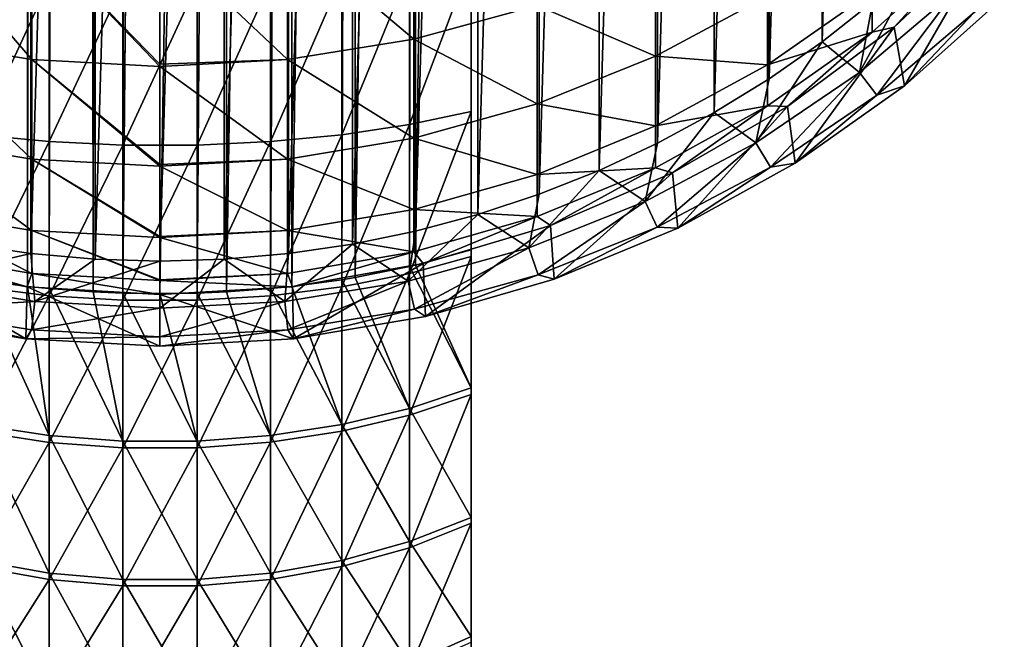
# Model space of a CAD drawing. Header units: metres. Extents: x -109 to 109, y -342 to 116.
# Tile 3 of 213: x -1 to 8, y -336 to -330. Entities that reach past the tile are written whole.
import ezdxf

# ---------------------------------------------------------------- set-up
doc = ezdxf.new("R2010")
doc.units = ezdxf.units.M
doc.layers.add('solid_505140_SW0001', color=7, linetype='CONTINUOUS')

msp = doc.modelspace()

# ---------------------------------------------------------------- linework, layer by layer
at = {"layer": 'solid_505140_SW0001'}
for points in [[(-1.272838, -332.815216, 210.198425), (-1.749, -332.751343, 210.335419), (-1.408686, -55.469044, 80.911522)], [(-1.272838, -332.815216, 210.198425), (-1.408686, -55.469044, 80.911522), (-1.06285, -55.506348, 80.83152)], [(-1.272838, -332.815216, 210.198425), (-1.06285, -55.506348, 80.83152), (-1.062899, -332.836517, 210.15271)], [(-1.062899, -332.836517, 210.15271), (-1.06285, -55.506348, 80.83152), (-0.711593, -55.533131, 80.774078)], [(-0.641726, -332.86734, 210.086624), (-1.062899, -332.836517, 210.15271), (-0.711593, -55.533131, 80.774078)], [(-0.641726, -332.86734, 210.086624), (-0.711593, -55.533131, 80.774078), (-0.35671, -55.549255, 80.739502)], [(-0.641726, -332.86734, 210.086624), (-0.35671, -55.549255, 80.739502), (-0.355057, -332.879486, 210.060577)], [(-0.355057, -332.879486, 210.060577), (-0.35671, -55.549255, 80.739502), (0, -55.554642, 80.727951)], [(0, -292.989838, 191.445801), (-0.355057, -332.879486, 210.060577), (0, -55.554642, 80.727951)], [(3, -292.56723, 192.352112), (3, -332.462219, 210.955444), (2.461808, -332.610962, 210.636475)], [(2.461808, -292.715973, 192.033142), (3, -292.56723, 192.352112), (2.461808, -332.610962, 210.636475)], [(3, -292.56723, 192.352112), (3, -319.483765, 235.732239), (3, -332.462219, 210.955444)], [(2.461808, -292.715973, 192.033142), (2.403715, -332.624634, 210.607147), (1.882895, -332.729279, 210.382736)], [(1.882895, -292.83429, 191.779404), (2.461808, -292.715973, 192.033142), (1.882895, -332.729279, 210.382736)], [(2.461808, -292.715973, 192.033142), (2.461808, -332.610962, 210.636475), (2.403715, -332.624634, 210.607147)], [(1.272838, -292.920227, 191.595093), (1.067789, -332.83609, 210.153687), (0.641726, -332.86734, 210.086624)], [(0.641726, -292.972382, 191.483292), (1.272838, -292.920227, 191.595093), (0.641726, -332.86734, 210.086624)], [(1.272838, -292.920227, 191.595093), (1.272838, -332.815216, 210.198425), (1.067789, -332.83609, 210.153687)], [(1.882895, -292.83429, 191.779404), (1.753688, -332.75058, 210.337006), (1.272838, -332.815216, 210.198425)], [(1.272838, -292.920227, 191.595093), (1.882895, -292.83429, 191.779404), (1.272838, -332.815216, 210.198425)], [(1.882895, -292.83429, 191.779404), (1.882895, -332.729279, 210.382736), (1.753688, -332.75058, 210.337006)], [(0, -292.989838, 191.445801), (0, -332.884827, 210.049133), (-0.355057, -332.879486, 210.060577)], [(0.641726, -292.972382, 191.483292), (0.360049, -332.879333, 210.060898), (0, -332.884827, 210.049133)], [(0, -292.989838, 191.445801), (0.641726, -292.972382, 191.483292), (0, -332.884827, 210.049133)], [(0.641726, -292.972382, 191.483292), (0.641726, -332.86734, 210.086624), (0.360049, -332.879333, 210.060898)], [(-0.621027, -332.553619, -34.082638), (0, -311.212555, -34.082638), (0, -332.571686, -34.082638)], [(-0.621027, -332.553619, -34.082638), (-0.621027, -311.230621, -34.082638), (0, -311.212555, -34.082638)], [(0.621027, -311.230621, -34.082638), (0, -332.571686, -34.082638), (0, -311.212555, -34.082638)], [(-1.854538, -332.409424, -34.082638), (-1.854538, -311.374786, -34.082638), (-1.239841, -311.28476, -34.082638)], [(-1.239841, -332.499481, -34.082638), (-1.854538, -332.409424, -34.082638), (-1.239841, -311.28476, -34.082638)], [(-1.239841, -332.499481, -34.082638), (-1.239841, -311.28476, -34.082638), (-0.621027, -311.230621, -34.082638)], [(-0.621027, -332.553619, -34.082638), (-1.239841, -332.499481, -34.082638), (-0.621027, -311.230621, -34.082638)], [(0.621027, -332.553619, -34.082638), (0, -332.571686, -34.082638), (0.621027, -311.230621, -34.082638)], [(0.621027, -332.553619, -34.082638), (0.621027, -311.230621, -34.082638), (1.239841, -311.28476, -34.082638)], [(0.621027, -332.553619, -34.082638), (1.239841, -311.28476, -34.082638), (1.239841, -332.499481, -34.082638)], [(1.239841, -332.499481, -34.082638), (1.239841, -311.28476, -34.082638), (1.854538, -311.374786, -34.082638)], [(1.239841, -332.499481, -34.082638), (1.854538, -311.374786, -34.082638), (1.854538, -332.409424, -34.082638)], [(1.854538, -332.409424, -34.082638), (1.854538, -311.374786, -34.082638), (2.462868, -311.500397, -34.082638)], [(1.854538, -332.409424, -34.082638), (2.462868, -311.500397, -34.082638), (2.462868, -332.283813, -34.082638)], [(2.462868, -332.283813, -34.082638), (2.462868, -311.500397, -34.082638), (3.062909, -311.661194, -34.082638)], [(2.462868, -332.283813, -34.082638), (3.062909, -311.661194, -34.082638), (3.062909, -332.123047, -34.082638)], [(3.062909, -332.123047, -34.082638), (3.062909, -311.661194, -34.082638), (3.652605, -311.856598, -34.082638)], [(3.062909, -332.123047, -34.082638), (3.652605, -311.856598, -34.082638), (3.652605, -331.927643, -34.082638)], [(3.652605, -331.927643, -34.082638), (3.652605, -311.856598, -34.082638), (4.229867, -312.085907, -34.082638)], [(3.652605, -331.927643, -34.082638), (4.229867, -312.085907, -34.082638), (4.229867, -331.698303, -34.082638)], [(4.229867, -331.698303, -34.082638), (4.229867, -312.085907, -34.082638), (4.792997, -312.348511, -34.082638)], [(4.229867, -331.698303, -34.082638), (4.792997, -312.348511, -34.082638), (4.792997, -331.43573, -34.082638)], [(4.792997, -331.43573, -34.082638), (4.792997, -312.348511, -34.082638), (5.339715, -312.64328, -34.082638)], [(4.792997, -331.43573, -34.082638), (5.339715, -312.64328, -34.082638), (5.339715, -331.14093, -34.082638)], [(5.339715, -331.14093, -34.082638), (5.339715, -312.64328, -34.082638), (5.868608, -312.969513, -34.082638)], [(5.339715, -331.14093, -34.082638), (5.868608, -312.969513, -34.082638), (5.868608, -330.814697, -34.082638)], [(5.868608, -330.814697, -34.082638), (5.868608, -312.969513, -34.082638), (6.377384, -313.325775, -34.082638)], [(5.868608, -330.814697, -34.082638), (6.377384, -313.325775, -34.082638), (6.377384, -330.458466, -34.082638)], [(6.377384, -330.458466, -34.082638), (6.377384, -313.325775, -34.082638), (6.864749, -313.711151, -34.082638)], [(6.377384, -330.458466, -34.082638), (6.864749, -313.711151, -34.082638), (6.864749, -330.07309, -34.082638)], [(3, -332.462219, 210.955444), (3, -319.483765, 235.732239), (3, -320.824493, 236.421448)], [(3, -333.792969, 211.665665), (3, -320.824493, 236.421448), (3, -322.233643, 236.963196)], [(3, -332.462219, 210.955444), (3, -320.824493, 236.421448), (3, -333.792969, 211.665665)], [(3, -335.039795, 212.515076), (3, -322.233643, 236.963196), (3, -323.690552, 237.349564)], [(3, -333.792969, 211.665665), (3, -322.233643, 236.963196), (3, -335.039795, 212.515076)], [(3, -336.1875, 213.493256), (3, -323.690552, 237.349564), (3, -325.182892, 237.577271)], [(3, -335.039795, 212.515076), (3, -323.690552, 237.349564), (3, -336.1875, 213.493256)], [(3, -337.224121, 214.590103), (3, -325.182892, 237.577271), (3, -326.688629, 237.643021)], [(3, -336.1875, 213.493256), (3, -325.182892, 237.577271), (3, -337.224121, 214.590103)], [(3, -338.135681, 215.790802), (3, -326.688629, 237.643021), (3, -328.195129, 237.546234)], [(3, -337.224121, 214.590103), (3, -326.688629, 237.643021), (3, -338.135681, 215.790802)], [(3, -338.913879, 217.084457), (3, -328.195129, 237.546234), (3, -329.680176, 237.288315)], [(3, -338.135681, 215.790802), (3, -328.195129, 237.546234), (3, -338.913879, 217.084457)], [(-1.231609, -330.63028, 0.322976), (-1.231609, -329.405609, 3.60482), (-2.44773, -329.215057, 3.52492)], [(-2.44773, -330.43396, 0.258512), (-1.231609, -330.63028, 0.322976), (-2.44773, -329.215057, 3.52492)], [(2.44773, -330.43396, 0.258512), (2.44773, -329.215057, 3.52492), (1.231609, -329.405609, 3.60482)], [(2.44773, -330.43396, 0.258512), (3.63307, -330.109528, 0.151974), (2.44773, -329.215057, 3.52492)], [(0, -330.67627, 0.404496), (0, -329.469421, 3.631566), (-1.231609, -329.405609, 3.60482)], [(0, -330.695984, 0.344555), (0, -330.67627, 0.404496), (-1.231609, -329.405609, 3.60482)], [(-1.231609, -330.63028, 0.322976), (0, -330.695984, 0.344555), (-1.231609, -329.405609, 3.60482)], [(1.231609, -330.63028, 0.322976), (1.231609, -329.405609, 3.60482), (0, -329.469421, 3.631566)], [(1.231609, -330.63028, 0.322976), (2.44773, -330.43396, 0.258512), (1.231609, -329.405609, 3.60482)], [(1.231609, -330.63028, 0.322976), (0, -329.469421, 3.631566), (0, -330.67627, 0.404496)], [(7.070664, -330.318604, -13.382639), (8.00111, -329.440765, -13.382639), (7.778174, -329.546295, -10.204968)], [(8.001097, -329.440765, -17.082638), (8.00111, -329.440765, -13.382639), (7.070664, -330.318604, -13.382639)], [(7.070691, -330.318573, -17.082638), (8.001097, -329.440765, -17.082638), (7.070664, -330.318604, -13.382639)], [(7.17013, -330.883179, -17.082638), (8.001097, -329.440765, -17.082638), (7.070691, -330.318573, -17.082638)], [(7.17013, -330.883179, -17.082638), (8.131666, -330.023895, -17.082638), (8.001097, -329.440765, -17.082638)], [(6.858388, -330.365753, -10.140916), (7.778174, -329.546295, -10.204968), (6.858388, -329.975647, -6.846882)], [(7.070664, -330.318604, -13.382639), (7.778174, -329.546295, -10.204968), (6.858388, -330.365753, -10.140916)], [(2.403715, -331.256531, 237.234741), (3, -331.131165, 236.87146), (3, -329.680176, 237.288315)], [(2.403715, -329.766937, 237.662704), (2.403715, -331.256531, 237.234741), (3, -329.680176, 237.288315)], [(3, -339.547363, 218.452148), (3, -329.680176, 237.288315), (3, -331.131165, 236.87146)], [(3, -338.913879, 217.084457), (3, -329.680176, 237.288315), (3, -339.547363, 218.452148)], [(4.772721, -330.598022, -3.286048), (4.772721, -329.661011, 0.0047), (3.63307, -330.109528, 0.151974)], [(4.772721, -330.598022, -3.286048), (5.852353, -330.018097, -3.426445), (4.772721, -329.661011, 0.0047)], [(7.328766, -329.660156, -34.082638), (7.656925, -329.975433, -32.110191), (6.73808, -330.75589, -32.110191)], [(6.864749, -330.07309, -34.082638), (7.328766, -329.660156, -34.082638), (6.73808, -330.75589, -32.110191)], [(1.753688, -331.354156, 237.516373), (2.403715, -331.256531, 237.234741), (2.403715, -329.766937, 237.662704)], [(1.753688, -329.833679, 237.953201), (1.753688, -331.354156, 237.516373), (2.403715, -329.766937, 237.662704)], [(-1.062899, -329.879211, 238.151382), (-1.749, -329.834076, 237.95491), (-1.749, -331.354736, 237.518021)], [(-1.062899, -331.420746, 237.708496), (-1.062899, -329.879211, 238.151382), (-1.749, -331.354736, 237.518021)], [(-0.355057, -329.901978, 238.250458), (-1.062899, -329.879211, 238.151382), (-1.062899, -331.420746, 237.708496)], [(1.067789, -329.878967, 238.150345), (0.360049, -329.901917, 238.250122), (0.360049, -331.453918, 237.804214)], [(1.067789, -329.878967, 238.150345), (0.360049, -331.453918, 237.804214), (1.067789, -331.42041, 237.707489)], [(1.067789, -331.42041, 237.707489), (1.753688, -331.354156, 237.516373), (1.753688, -329.833679, 237.953201)], [(1.067789, -329.878967, 238.150345), (1.067789, -331.42041, 237.707489), (1.753688, -329.833679, 237.953201)], [(-0.355057, -331.454041, 237.80455), (-0.355057, -329.901978, 238.250458), (-1.062899, -331.420746, 237.708496)], [(0.360049, -329.901917, 238.250122), (-0.355057, -329.901978, 238.250458), (-0.355057, -331.454041, 237.80455)], [(0.360049, -331.453918, 237.804214), (0.360049, -329.901917, 238.250122), (-0.355057, -331.454041, 237.80455)], [(5.852353, -330.680603, -6.734735), (6.858388, -329.975647, -6.846882), (5.852353, -330.018097, -3.426445)], [(6.858388, -330.365753, -10.140916), (6.858388, -329.975647, -6.846882), (5.852353, -330.680603, -6.734735)], [(6.73808, -330.75589, -32.110191), (7.656925, -329.975433, -32.110191), (6.904145, -330.974365, -30.10269)], [(7.656925, -329.975433, -32.110191), (7.845636, -330.174652, -30.10269), (6.904145, -330.974365, -30.10269)], [(5.852353, -330.680603, -6.734735), (5.852353, -330.018097, -3.426445), (4.772721, -330.598022, -3.286048)], [(6.377384, -330.458466, -34.082638), (6.864749, -330.07309, -34.082638), (6.73808, -330.75589, -32.110191)], [(8.131728, -330.023834, -28.082638), (8.131666, -330.023895, -17.082638), (7.17013, -330.883179, -17.082638)], [(7.170133, -330.883179, -28.082638), (8.131728, -330.023834, -28.082638), (7.17013, -330.883179, -17.082638)], [(7.845636, -330.174652, -30.10269), (8.131728, -330.023834, -28.082638), (7.170133, -330.883179, -28.082638)], [(3.63307, -331.056824, -3.174976), (3.63307, -330.109528, 0.151974), (2.44773, -330.43396, 0.258512)], [(3.63307, -331.056824, -3.174976), (4.772721, -330.598022, -3.286048), (3.63307, -330.109528, 0.151974)], [(6.904145, -330.974365, -30.10269), (7.845636, -330.174652, -30.10269), (7.170133, -330.883179, -28.082638)], [(5.852353, -331.077423, -10.085291), (6.858388, -330.365753, -10.140916), (5.852353, -330.680603, -6.734735)], [(6.044599, -331.082489, -13.382639), (6.858388, -330.365753, -10.140916), (5.852353, -331.077423, -10.085291)], [(7.070691, -330.318573, -17.082638), (7.070664, -330.318604, -13.382639), (6.044599, -331.082489, -13.382639)], [(6.044631, -331.082458, -17.082638), (7.070691, -330.318573, -17.082638), (6.044599, -331.082489, -13.382639)], [(6.044599, -331.082489, -13.382639), (7.070664, -330.318604, -13.382639), (6.858388, -330.365753, -10.140916)], [(6.118453, -331.629395, -17.082638), (7.070691, -330.318573, -17.082638), (6.044631, -331.082458, -17.082638)], [(6.118453, -331.629395, -17.082638), (7.17013, -330.883179, -17.082638), (7.070691, -330.318573, -17.082638)], [(-1.231609, -331.589569, -3.046007), (-1.231609, -330.63028, 0.322976), (-2.44773, -330.43396, 0.258512)], [(-2.44773, -331.388733, -3.094625), (-1.231609, -331.589569, -3.046007), (-2.44773, -330.43396, 0.258512)], [(2.44773, -331.388733, -3.094625), (2.44773, -330.43396, 0.258512), (1.231609, -330.63028, 0.322976)], [(2.44773, -331.388733, -3.094625), (3.63307, -331.056824, -3.174976), (2.44773, -330.43396, 0.258512)], [(6.377384, -330.458466, -34.082638), (6.73808, -330.75589, -32.110191), (5.740236, -331.432465, -32.110191)], [(5.868608, -330.814697, -34.082638), (6.377384, -330.458466, -34.082638), (5.740236, -331.432465, -32.110191)], [(0, -331.641052, -2.965004), (0, -330.695984, 0.344555), (-1.231609, -330.63028, 0.322976)], [(0, -331.656799, -3.029733), (0, -331.641052, -2.965004), (-1.231609, -330.63028, 0.322976)], [(-1.231609, -331.589569, -3.046007), (0, -331.656799, -3.029733), (-1.231609, -330.63028, 0.322976)], [(1.231609, -330.63028, 0.322976), (0, -330.67627, 0.404496), (0, -330.695984, 0.344555)], [(1.231609, -331.589569, -3.046007), (1.231609, -330.63028, 0.322976), (0, -330.695984, 0.344555)], [(1.231609, -331.589569, -3.046007), (2.44773, -331.388733, -3.094625), (1.231609, -330.63028, 0.322976)], [(4.772721, -331.269867, -6.640989), (4.772721, -330.598022, -3.286048), (3.63307, -331.056824, -3.174976)], [(4.772721, -331.269867, -6.640989), (5.852353, -330.680603, -6.734735), (4.772721, -330.598022, -3.286048)], [(1.231609, -331.589569, -3.046007), (0, -330.695984, 0.344555), (0, -331.641052, -2.965004)], [(5.852353, -331.077423, -10.085291), (5.852353, -330.680603, -6.734735), (4.772721, -331.269867, -6.640989)], [(5.339715, -331.14093, -34.082638), (5.868608, -330.814697, -34.082638), (5.740236, -331.432465, -32.110191)], [(5.740236, -331.432465, -32.110191), (6.73808, -330.75589, -32.110191), (5.881709, -331.667603, -30.10269)], [(6.73808, -330.75589, -32.110191), (6.904145, -330.974365, -30.10269), (5.881709, -331.667603, -30.10269)], [(6.118369, -331.629456, -28.082638), (7.170133, -330.883179, -28.082638), (6.118453, -331.629395, -17.082638)], [(6.904145, -330.974365, -30.10269), (7.170133, -330.883179, -28.082638), (6.118369, -331.629456, -28.082638)], [(7.170133, -330.883179, -28.082638), (7.17013, -330.883179, -17.082638), (6.118453, -331.629395, -17.082638)], [(5.881709, -331.667603, -30.10269), (6.904145, -330.974365, -30.10269), (6.118369, -331.629456, -28.082638)], [(2.403715, -332.691467, 236.648987), (3, -332.526886, 236.301712), (3, -331.131165, 236.87146)], [(2.403715, -331.256531, 237.234741), (2.403715, -332.691467, 236.648987), (3, -331.131165, 236.87146)], [(3.63307, -331.736084, -6.566824), (3.63307, -331.056824, -3.174976), (2.44773, -331.388733, -3.094625)], [(3, -340.030762, 219.882278), (3, -331.131165, 236.87146), (3, -332.526886, 236.301712)], [(3, -339.547363, 218.452148), (3, -331.131165, 236.87146), (3, -340.030762, 219.882278)], [(3.63307, -331.736084, -6.566824), (4.772721, -331.269867, -6.640989), (3.63307, -331.056824, -3.174976)], [(4.772721, -331.672272, -10.038794), (5.852353, -331.077423, -10.085291), (4.772721, -331.269867, -6.640989)], [(4.936791, -331.722076, -13.382639), (5.852353, -331.077423, -10.085291), (4.772721, -331.672272, -10.038794)], [(4.936755, -331.722076, -17.082638), (6.044631, -331.082458, -17.082638), (4.936791, -331.722076, -13.382639)], [(4.98973, -332.253235, -17.082638), (6.044631, -331.082458, -17.082638), (4.936755, -331.722076, -17.082638)], [(4.936791, -331.722076, -13.382639), (6.044599, -331.082489, -13.382639), (5.852353, -331.077423, -10.085291)], [(6.044631, -331.082458, -17.082638), (6.044599, -331.082489, -13.382639), (4.936791, -331.722076, -13.382639)], [(4.98973, -332.253235, -17.082638), (6.118453, -331.629395, -17.082638), (6.044631, -331.082458, -17.082638)], [(5.339715, -331.14093, -34.082638), (5.740236, -331.432465, -32.110191), (4.675094, -331.997162, -32.110191)], [(4.792997, -331.43573, -34.082638), (5.339715, -331.14093, -34.082638), (4.675094, -331.997162, -32.110191)], [(1.753688, -332.818817, 236.918472), (2.403715, -332.691467, 236.648987), (2.403715, -331.256531, 237.234741)], [(1.753688, -331.354156, 237.516373), (1.753688, -332.818817, 236.918472), (2.403715, -331.256531, 237.234741)], [(4.772721, -331.672272, -10.038794), (4.772721, -331.269867, -6.640989), (3.63307, -331.736084, -6.566824)], [(-1.231609, -332.277374, -6.480711), (-1.231609, -331.589569, -3.046007), (-2.44773, -331.388733, -3.094625)], [(-2.44773, -332.073334, -6.513173), (-1.231609, -332.277374, -6.480711), (-2.44773, -331.388733, -3.094625)], [(-1.062899, -331.420746, 237.708496), (-1.749, -331.354736, 237.518021), (-1.749, -332.81955, 236.920059)], [(1.067789, -332.905243, 237.101364), (1.753688, -332.818817, 236.918472), (1.753688, -331.354156, 237.516373)], [(1.067789, -331.42041, 237.707489), (1.067789, -332.905243, 237.101364), (1.753688, -331.354156, 237.516373)], [(2.44773, -332.073334, -6.513173), (2.44773, -331.388733, -3.094625), (1.231609, -331.589569, -3.046007)], [(2.44773, -332.073334, -6.513173), (3.63307, -331.736084, -6.566824), (2.44773, -331.388733, -3.094625)], [(-1.062899, -332.905701, 237.102325), (-1.062899, -331.420746, 237.708496), (-1.749, -332.81955, 236.920059)], [(-0.355057, -331.454041, 237.80455), (-1.062899, -331.420746, 237.708496), (-1.062899, -332.905701, 237.102325)], [(-0.355057, -332.949127, 237.194244), (-0.355057, -331.454041, 237.80455), (-1.062899, -332.905701, 237.102325)], [(0.360049, -331.453918, 237.804214), (-0.355057, -331.454041, 237.80455), (-0.355057, -332.949127, 237.194244)], [(0.360049, -332.948975, 237.193924), (0.360049, -331.453918, 237.804214), (-0.355057, -332.949127, 237.194244)], [(1.067789, -331.42041, 237.707489), (0.360049, -331.453918, 237.804214), (0.360049, -332.948975, 237.193924)], [(1.067789, -331.42041, 237.707489), (0.360049, -332.948975, 237.193924), (1.067789, -332.905243, 237.101364)], [(4.229867, -331.698303, -34.082638), (4.792997, -331.43573, -34.082638), (4.675094, -331.997162, -32.110191)], [(4.675094, -331.997162, -32.110191), (5.740236, -331.432465, -32.110191), (4.790315, -332.246216, -30.10269)], [(5.740236, -331.432465, -32.110191), (5.881709, -331.667603, -30.10269), (4.790315, -332.246216, -30.10269)], [(0, -332.334625, -6.400607), (0, -331.656799, -3.029733), (-1.231609, -331.589569, -3.046007)], [(0, -332.345703, -6.469844), (0, -332.334625, -6.400607), (-1.231609, -331.589569, -3.046007)], [(-1.231609, -332.277374, -6.480711), (0, -332.345703, -6.469844), (-1.231609, -331.589569, -3.046007)], [(1.231609, -331.589569, -3.046007), (0, -331.641052, -2.965004), (0, -331.656799, -3.029733)], [(1.231609, -332.277374, -6.480711), (1.231609, -331.589569, -3.046007), (0, -331.656799, -3.029733)], [(1.231609, -332.277374, -6.480711), (2.44773, -332.073334, -6.513173), (1.231609, -331.589569, -3.046007)], [(1.231609, -332.277374, -6.480711), (0, -331.656799, -3.029733), (0, -332.334625, -6.400607)], [(4.229867, -331.698303, -34.082638), (4.675094, -331.997162, -32.110191), (3.55514, -332.44339, -32.110191)], [(3.652605, -331.927643, -34.082638), (4.229867, -331.698303, -34.082638), (3.55514, -332.44339, -32.110191)], [(3.63307, -332.142914, -10.002007), (4.772721, -331.672272, -10.038794), (3.63307, -331.736084, -6.566824)], [(3.762222, -332.228729, -13.382639), (4.772721, -331.672272, -10.038794), (3.63307, -332.142914, -10.002007)], [(3.762222, -332.228729, -13.382639), (4.936791, -331.722076, -13.382639), (4.772721, -331.672272, -10.038794)], [(4.790315, -332.246216, -30.10269), (5.881709, -331.667603, -30.10269), (4.989663, -332.253265, -28.082638)], [(4.989663, -332.253265, -28.082638), (6.118369, -331.629456, -28.082638), (4.98973, -332.253235, -17.082638)], [(5.881709, -331.667603, -30.10269), (6.118369, -331.629456, -28.082638), (4.989663, -332.253265, -28.082638)], [(6.118369, -331.629456, -28.082638), (6.118453, -331.629395, -17.082638), (4.98973, -332.253235, -17.082638)], [(3.63307, -332.142914, -10.002007), (3.63307, -331.736084, -6.566824), (2.44773, -332.073334, -6.513173)], [(3.762185, -332.228729, -17.082638), (4.936755, -331.722076, -17.082638), (3.762222, -332.228729, -13.382639)], [(3.798198, -332.746765, -17.082638), (4.936755, -331.722076, -17.082638), (3.762185, -332.228729, -17.082638)], [(4.936755, -331.722076, -17.082638), (4.936791, -331.722076, -13.382639), (3.762222, -332.228729, -13.382639)], [(3.798198, -332.746765, -17.082638), (4.98973, -332.253235, -17.082638), (4.936755, -331.722076, -17.082638)], [(3.062909, -332.123047, -34.082638), (3.652605, -331.927643, -34.082638), (3.55514, -332.44339, -32.110191)], [(-1.231609, -332.689362, -9.959295), (-1.231609, -332.277374, -6.480711), (-2.44773, -332.073334, -6.513173)], [(-2.44773, -332.483368, -9.975397), (-1.231609, -332.689362, -9.959295), (-2.44773, -332.073334, -6.513173)], [(2.44773, -332.483368, -9.975397), (2.44773, -332.073334, -6.513173), (1.231609, -332.277374, -6.480711)], [(2.44773, -332.483368, -9.975397), (3.63307, -332.142914, -10.002007), (2.44773, -332.073334, -6.513173)], [(3.55514, -332.44339, -32.110191), (4.675094, -331.997162, -32.110191), (3.642759, -332.70343, -30.10269)], [(4.675094, -331.997162, -32.110191), (4.790315, -332.246216, -30.10269), (3.642759, -332.70343, -30.10269)], [(3.062909, -332.123047, -34.082638), (3.55514, -332.44339, -32.110191), (2.393506, -332.76593, -32.110191)], [(2.462868, -332.283813, -34.082638), (3.062909, -332.123047, -34.082638), (2.393506, -332.76593, -32.110191)], [(2.536775, -332.595612, -13.382639), (3.63307, -332.142914, -10.002007), (2.44773, -332.483368, -9.975397)], [(2.536775, -332.595612, -13.382639), (3.762222, -332.228729, -13.382639), (3.63307, -332.142914, -10.002007)], [(3.762185, -332.228729, -17.082638), (3.762222, -332.228729, -13.382639), (2.536775, -332.595612, -13.382639)], [(2.536787, -332.595612, -17.082638), (3.762185, -332.228729, -17.082638), (2.536775, -332.595612, -13.382639)], [(2.558972, -333.10379, -17.082638), (3.762185, -332.228729, -17.082638), (2.536787, -332.595612, -17.082638)], [(2.558972, -333.10379, -17.082638), (3.798198, -332.746765, -17.082638), (3.762185, -332.228729, -17.082638)], [(3.642759, -332.70343, -30.10269), (4.790315, -332.246216, -30.10269), (3.798209, -332.746765, -28.082638)], [(4.989663, -332.253265, -28.082638), (4.98973, -332.253235, -17.082638), (3.798198, -332.746765, -17.082638)], [(3.798209, -332.746765, -28.082638), (4.989663, -332.253265, -28.082638), (3.798198, -332.746765, -17.082638)], [(4.790315, -332.246216, -30.10269), (4.989663, -332.253265, -28.082638), (3.798209, -332.746765, -28.082638)], [(0, -332.752502, -9.880511), (0, -332.345703, -6.469844), (-1.231609, -332.277374, -6.480711)], [(0, -332.758331, -9.953905), (0, -332.752502, -9.880511), (-1.231609, -332.277374, -6.480711)], [(-1.231609, -332.689362, -9.959295), (0, -332.758331, -9.953905), (-1.231609, -332.277374, -6.480711)], [(1.231609, -332.277374, -6.480711), (0, -332.334625, -6.400607), (0, -332.345703, -6.469844)], [(1.231609, -332.689362, -9.959295), (1.231609, -332.277374, -6.480711), (0, -332.345703, -6.469844)], [(1.231609, -332.689362, -9.959295), (0, -332.345703, -6.469844), (0, -332.752502, -9.880511)], [(1.231609, -332.689362, -9.959295), (2.44773, -332.483368, -9.975397), (1.231609, -332.277374, -6.480711)], [(1.854538, -332.409424, -34.082638), (2.462868, -332.283813, -34.082638), (2.393506, -332.76593, -32.110191)], [(-2.393506, -332.76593, -32.110191), (-1.854538, -332.409424, -34.082638), (-1.239841, -332.499481, -34.082638)], [(1.854538, -332.409424, -34.082638), (2.393506, -332.76593, -32.110191), (1.20381, -332.960968, -32.110191)], [(1.239841, -332.499481, -34.082638), (1.854538, -332.409424, -34.082638), (1.20381, -332.960968, -32.110191)], [(2.393506, -332.76593, -32.110191), (3.55514, -332.44339, -32.110191), (2.452495, -333.033905, -30.10269)], [(3.55514, -332.44339, -32.110191), (3.642759, -332.70343, -30.10269), (2.452495, -333.033905, -30.10269)], [(-2.536775, -332.595612, -13.382639), (-1.277022, -332.817749, -13.382639), (-2.44773, -332.483368, -9.975397)], [(-1.277022, -332.817749, -13.382639), (-1.231609, -332.689362, -9.959295), (-2.44773, -332.483368, -9.975397)], [(-2.393506, -332.76593, -32.110191), (-1.239841, -332.499481, -34.082638), (-1.20381, -332.960968, -32.110191)], [(-1.20381, -332.960968, -32.110191), (-1.239841, -332.499481, -34.082638), (-0.621027, -332.553619, -34.082638)], [(-1.20381, -332.960968, -32.110191), (-0.621027, -332.553619, -34.082638), (0, -332.571686, -34.082638)], [(0.621027, -332.553619, -34.082638), (1.20381, -332.960968, -32.110191), (0, -333.026215, -32.110191)], [(0.621027, -332.553619, -34.082638), (0, -333.026215, -32.110191), (0, -332.571686, -34.082638)], [(0.621027, -332.553619, -34.082638), (1.239841, -332.499481, -34.082638), (1.20381, -332.960968, -32.110191)], [(1.277022, -332.817749, -13.382639), (2.44773, -332.483368, -9.975397), (1.231609, -332.689362, -9.959295)], [(1.277022, -332.817749, -13.382639), (2.536775, -332.595612, -13.382639), (2.44773, -332.483368, -9.975397)], [(2.403715, -334.055023, 235.912247), (3, -333.854645, 235.584305), (3, -332.526886, 236.301712)], [(2.403715, -332.691467, 236.648987), (2.403715, -334.055023, 235.912247), (3, -332.526886, 236.301712)], [(2.461808, -332.610962, 210.636475), (3, -332.462219, 210.955444), (3, -333.792969, 211.665665)], [(3, -340.356964, 221.353729), (3, -332.526886, 236.301712), (3, -333.854645, 235.584305)], [(3, -340.030762, 219.882278), (3, -332.526886, 236.301712), (3, -340.356964, 221.353729)], [(-2.558972, -333.10379, -17.082638), (-1.287602, -333.319794, -17.082638), (-2.536787, -332.595612, -17.082638)], [(-2.536787, -332.595612, -17.082638), (-1.277071, -332.817719, -17.082638), (-2.536775, -332.595612, -13.382639)], [(-1.287602, -333.319794, -17.082638), (-1.277071, -332.817719, -17.082638), (-2.536787, -332.595612, -17.082638)], [(-1.277071, -332.817719, -17.082638), (-1.277022, -332.817749, -13.382639), (-2.536775, -332.595612, -13.382639)], [(-1.20381, -332.960968, -32.110191), (0, -332.571686, -34.082638), (0, -333.026215, -32.110191)], [(2.536787, -332.595612, -17.082638), (2.536775, -332.595612, -13.382639), (1.277022, -332.817749, -13.382639)], [(1.277071, -332.817719, -17.082638), (2.536787, -332.595612, -17.082638), (1.277022, -332.817749, -13.382639)], [(1.287602, -333.319794, -17.082638), (2.536787, -332.595612, -17.082638), (1.277071, -332.817719, -17.082638)], [(1.287602, -333.319794, -17.082638), (2.558972, -333.10379, -17.082638), (2.536787, -332.595612, -17.082638)], [(1.882895, -332.729279, 210.382736), (2.403715, -332.624634, 210.607147), (2.403715, -333.991943, 211.336884)], [(2.403715, -332.624634, 210.607147), (2.461808, -332.610962, 210.636475), (3, -333.792969, 211.665665)], [(2.403715, -333.991943, 211.336884), (2.403715, -332.624634, 210.607147), (3, -333.792969, 211.665665)], [(-1.277022, -332.817749, -13.382639), (0, -332.89212, -13.382639), (-1.231609, -332.689362, -9.959295)], [(0, -332.89212, -13.382639), (0, -332.758331, -9.953905), (-1.231609, -332.689362, -9.959295)], [(1.231609, -332.689362, -9.959295), (0, -332.752502, -9.880511), (0, -332.758331, -9.953905)], [(1.277022, -332.817749, -13.382639), (1.231609, -332.689362, -9.959295), (0, -332.758331, -9.953905)], [(1.753688, -334.210632, 236.166473), (2.403715, -334.055023, 235.912247), (2.403715, -332.691467, 236.648987)], [(1.753688, -332.818817, 236.918472), (1.753688, -334.210632, 236.166473), (2.403715, -332.691467, 236.648987)], [(1.753688, -332.75058, 210.337006), (1.882895, -332.729279, 210.382736), (2.403715, -333.991943, 211.336884)], [(2.452495, -333.033905, -30.10269), (3.642759, -332.70343, -30.10269), (2.558991, -333.10379, -28.082638)], [(3.642759, -332.70343, -30.10269), (3.798209, -332.746765, -28.082638), (2.558991, -333.10379, -28.082638)], [(-2.393506, -332.76593, -32.110191), (-1.20381, -332.960968, -32.110191), (-2.452495, -333.033905, -30.10269)], [(-1.062899, -334.251526, 210.907883), (-1.749, -334.147156, 211.080368), (-1.749, -332.751343, 210.335419)], [(-1.272838, -332.815216, 210.198425), (-1.062899, -334.251526, 210.907883), (-1.749, -332.751343, 210.335419)], [(-1.062899, -332.905701, 237.102325), (-1.749, -332.81955, 236.920059), (-1.749, -334.211548, 236.167969)], [(-1.287602, -333.319794, -17.082638), (0, -333.39212, -17.082638), (-1.277071, -332.817719, -17.082638)], [(-1.277071, -332.817719, -17.082638), (0, -332.89212, -17.082638), (-1.277022, -332.817749, -13.382639)], [(0, -333.39212, -17.082638), (0, -332.89212, -17.082638), (-1.277071, -332.817719, -17.082638)], [(0, -332.89212, -17.082638), (0, -332.89212, -13.382639), (-1.277022, -332.817749, -13.382639)], [(-1.272838, -332.815216, 210.198425), (-1.062899, -332.836517, 210.15271), (-1.062899, -334.251526, 210.907883)], [(-0.355057, -334.304138, 210.820908), (-1.062899, -334.251526, 210.907883), (-1.062899, -332.836517, 210.15271)], [(-0.641726, -332.86734, 210.086624), (-0.355057, -334.304138, 210.820908), (-1.062899, -332.836517, 210.15271)], [(1.277022, -332.817749, -13.382639), (0, -332.758331, -9.953905), (0, -332.89212, -13.382639)], [(1.277071, -332.817719, -17.082638), (1.277022, -332.817749, -13.382639), (0, -332.89212, -13.382639)], [(1.277071, -332.817719, -17.082638), (0, -332.89212, -13.382639), (0, -332.89212, -17.082638)], [(1.287602, -333.319794, -17.082638), (1.277071, -332.817719, -17.082638), (0, -332.89212, -17.082638)], [(0.641726, -332.86734, 210.086624), (1.067789, -332.83609, 210.153687), (1.067789, -334.250977, 210.908798)], [(1.067789, -332.83609, 210.153687), (1.272838, -332.815216, 210.198425), (1.753688, -334.146271, 211.081863)], [(1.067789, -334.316254, 236.339005), (1.753688, -334.210632, 236.166473), (1.753688, -332.818817, 236.918472)], [(1.067789, -332.905243, 237.101364), (1.067789, -334.316254, 236.339005), (1.753688, -332.818817, 236.918472)], [(1.067789, -334.250977, 210.908798), (1.067789, -332.83609, 210.153687), (1.753688, -334.146271, 211.081863)], [(1.20381, -332.960968, -32.110191), (2.393506, -332.76593, -32.110191), (1.233478, -333.233765, -30.10269)], [(2.393506, -332.76593, -32.110191), (2.452495, -333.033905, -30.10269), (1.233478, -333.233765, -30.10269)], [(1.272838, -332.815216, 210.198425), (1.753688, -332.75058, 210.337006), (1.753688, -334.146271, 211.081863)], [(1.753688, -334.146271, 211.081863), (1.753688, -332.75058, 210.337006), (2.403715, -333.991943, 211.336884)], [(3.798209, -332.746765, -28.082638), (3.798198, -332.746765, -17.082638), (2.558972, -333.10379, -17.082638)], [(2.558991, -333.10379, -28.082638), (3.798209, -332.746765, -28.082638), (2.558972, -333.10379, -17.082638)], [(-1.062899, -334.316803, 236.339905), (-1.062899, -332.905701, 237.102325), (-1.749, -334.211548, 236.167969)], [(-0.355057, -332.949127, 237.194244), (-1.062899, -332.905701, 237.102325), (-1.062899, -334.316803, 236.339905)], [(-0.641726, -332.86734, 210.086624), (-0.355057, -332.879486, 210.060577), (-0.355057, -334.304138, 210.820908)], [(0.360049, -334.303955, 210.821213), (-0.355057, -334.304138, 210.820908), (-0.355057, -332.879486, 210.060577)], [(0, -332.884827, 210.049133), (0.360049, -334.303955, 210.821213), (-0.355057, -332.879486, 210.060577)], [(0, -332.884827, 210.049133), (0.360049, -332.879333, 210.060898), (0.360049, -334.303955, 210.821213)], [(1.287602, -333.319794, -17.082638), (0, -332.89212, -17.082638), (0, -333.39212, -17.082638)], [(0.641726, -332.86734, 210.086624), (1.067789, -334.250977, 210.908798), (0.360049, -332.879333, 210.060898)], [(1.067789, -334.250977, 210.908798), (0.360049, -334.303955, 210.821213), (0.360049, -332.879333, 210.060898)], [(1.067789, -332.905243, 237.101364), (0.360049, -332.948975, 237.193924), (0.360049, -334.36969, 236.426315)], [(1.067789, -332.905243, 237.101364), (0.360049, -334.36969, 236.426315), (1.067789, -334.316254, 236.339005)], [(-1.20381, -332.960968, -32.110191), (-1.233478, -333.233765, -30.10269), (-2.452495, -333.033905, -30.10269)], [(-1.20381, -332.960968, -32.110191), (0, -333.026215, -32.110191), (-1.233478, -333.233765, -30.10269)], [(-1.233478, -333.233765, -30.10269), (0, -333.026215, -32.110191), (0, -333.300629, -30.10269)], [(-0.355057, -334.369873, 236.42662), (-0.355057, -332.949127, 237.194244), (-1.062899, -334.316803, 236.339905)], [(0.360049, -332.948975, 237.193924), (-0.355057, -332.949127, 237.194244), (-0.355057, -334.369873, 236.42662)], [(0.360049, -334.36969, 236.426315), (0.360049, -332.948975, 237.193924), (-0.355057, -334.369873, 236.42662)], [(1.20381, -332.960968, -32.110191), (1.233478, -333.233765, -30.10269), (0, -333.300629, -30.10269)], [(1.20381, -332.960968, -32.110191), (0, -333.300629, -30.10269), (0, -333.026215, -32.110191)], [(-2.452495, -333.033905, -30.10269), (-1.287591, -333.319794, -28.082638), (-2.558991, -333.10379, -28.082638)], [(-2.558991, -333.10379, -28.082638), (-1.287591, -333.319794, -28.082638), (-2.558972, -333.10379, -17.082638)], [(-1.287591, -333.319794, -28.082638), (-1.287602, -333.319794, -17.082638), (-2.558972, -333.10379, -17.082638)], [(-2.452495, -333.033905, -30.10269), (-1.233478, -333.233765, -30.10269), (-1.287591, -333.319794, -28.082638)], [(1.233478, -333.233765, -30.10269), (2.452495, -333.033905, -30.10269), (1.287591, -333.319794, -28.082638)], [(2.452495, -333.033905, -30.10269), (2.558991, -333.10379, -28.082638), (1.287591, -333.319794, -28.082638)], [(1.287591, -333.319794, -28.082638), (2.558991, -333.10379, -28.082638), (1.287602, -333.319794, -17.082638)], [(2.558991, -333.10379, -28.082638), (2.558972, -333.10379, -17.082638), (1.287602, -333.319794, -17.082638)], [(-1.233478, -333.233765, -30.10269), (0, -333.300629, -30.10269), (-1.287591, -333.319794, -28.082638)], [(-1.287591, -333.319794, -28.082638), (0, -333.300629, -30.10269), (0, -333.39212, -28.082638)], [(1.233478, -333.233765, -30.10269), (1.287591, -333.319794, -28.082638), (0, -333.39212, -28.082638)], [(0, -333.300629, -30.10269), (1.233478, -333.233765, -30.10269), (0, -333.39212, -28.082638)], [(0, -333.39212, -28.082638), (0, -333.39212, -17.082638), (-1.287602, -333.319794, -17.082638)], [(-1.287591, -333.319794, -28.082638), (0, -333.39212, -28.082638), (-1.287602, -333.319794, -17.082638)], [(1.287591, -333.319794, -28.082638), (1.287602, -333.319794, -17.082638), (0, -333.39212, -17.082638)], [(0, -333.39212, -28.082638), (1.287591, -333.319794, -28.082638), (0, -333.39212, -17.082638)], [(2.403715, -333.991943, 211.336884), (3, -333.792969, 211.665665), (3, -335.039795, 212.515076)], [(2.403715, -335.331421, 235.033081), (3, -335.096558, 234.728897), (3, -333.854645, 235.584305)], [(2.403715, -334.055023, 235.912247), (2.403715, -335.331421, 235.033081), (3, -333.854645, 235.584305)], [(3, -340.523254, 222.854156), (3, -333.854645, 235.584305), (3, -335.096558, 234.728897)], [(3, -340.356964, 221.353729), (3, -333.854645, 235.584305), (3, -340.523254, 222.854156)], [(1.753688, -334.146271, 211.081863), (2.403715, -333.991943, 211.336884), (2.403715, -335.272858, 212.209488)], [(1.753688, -335.513489, 235.269089), (2.403715, -335.331421, 235.033081), (2.403715, -334.055023, 235.912247)], [(1.753688, -334.210632, 236.166473), (1.753688, -335.513489, 235.269089), (2.403715, -334.055023, 235.912247)], [(2.403715, -335.272858, 212.209488), (2.403715, -333.991943, 211.336884), (3, -335.039795, 212.515076)], [(-1.062899, -335.577057, 211.810898), (-1.749, -335.454742, 211.971161), (-1.749, -334.147156, 211.080368)], [(-1.062899, -334.251526, 210.907883), (-1.062899, -335.577057, 211.810898), (-1.749, -334.147156, 211.080368)], [(1.067789, -334.250977, 210.908798), (1.753688, -334.146271, 211.081863), (1.753688, -335.453674, 211.972549)], [(1.753688, -335.453674, 211.972549), (1.753688, -334.146271, 211.081863), (2.403715, -335.272858, 212.209488)], [(-1.062899, -334.316803, 236.339905), (-1.749, -334.211548, 236.167969), (-1.749, -335.514557, 235.270477)], [(-0.355057, -335.638733, 211.730087), (-1.062899, -335.577057, 211.810898), (-1.062899, -334.251526, 210.907883)], [(-0.355057, -334.304138, 210.820908), (-0.355057, -335.638733, 211.730087), (-1.062899, -334.251526, 210.907883)], [(1.067789, -335.576416, 211.811752), (0.360049, -334.303955, 210.821213), (1.067789, -334.250977, 210.908798)], [(1.067789, -335.637024, 235.429245), (1.753688, -335.513489, 235.269089), (1.753688, -334.210632, 236.166473)], [(1.067789, -334.316254, 236.339005), (1.067789, -335.637024, 235.429245), (1.753688, -334.210632, 236.166473)], [(1.067789, -335.576416, 211.811752), (1.067789, -334.250977, 210.908798), (1.753688, -335.453674, 211.972549)], [(-1.062899, -335.637695, 235.430099), (-1.062899, -334.316803, 236.339905), (-1.749, -335.514557, 235.270477)], [(-0.355057, -334.369873, 236.42662), (-1.062899, -334.316803, 236.339905), (-1.062899, -335.637695, 235.430099)], [(0.360049, -334.303955, 210.821213), (0.360049, -335.638519, 211.730377), (-0.355057, -334.304138, 210.820908)], [(0.360049, -335.638519, 211.730377), (-0.355057, -335.638733, 211.730087), (-0.355057, -334.304138, 210.820908)], [(1.067789, -335.576416, 211.811752), (0.360049, -335.638519, 211.730377), (0.360049, -334.303955, 210.821213)], [(1.067789, -334.316254, 236.339005), (0.360049, -334.36969, 236.426315), (0.360049, -335.699554, 235.5103)], [(1.067789, -334.316254, 236.339005), (0.360049, -335.699554, 235.5103), (1.067789, -335.637024, 235.429245)], [(-0.355057, -335.699768, 235.51059), (-0.355057, -334.369873, 236.42662), (-1.062899, -335.637695, 235.430099)], [(0.360049, -334.36969, 236.426315), (-0.355057, -334.369873, 236.42662), (-0.355057, -335.699768, 235.51059)], [(0.360049, -335.699554, 235.5103), (0.360049, -334.36969, 236.426315), (-0.355057, -335.699768, 235.51059)], [(2.403715, -335.272858, 212.209488), (3, -335.039795, 212.515076), (3, -336.1875, 213.493256)], [(2.403715, -336.505798, 234.021683), (3, -336.239716, 233.7444), (3, -335.096558, 234.728897)], [(2.403715, -335.331421, 235.033081), (2.403715, -336.505798, 234.021683), (3, -335.096558, 234.728897)], [(3, -340.52713, 224.361435), (3, -335.096558, 234.728897), (3, -336.239716, 233.7444)], [(3, -340.523254, 222.854156), (3, -335.096558, 234.728897), (3, -340.52713, 224.361435)], [(1.753688, -335.453674, 211.972549), (2.403715, -335.272858, 212.209488), (2.403715, -336.452423, 213.214828)], [(2.403715, -336.452423, 213.214828), (2.403715, -335.272858, 212.209488), (3, -336.1875, 213.493256)], [(1.753688, -336.712189, 234.23674), (2.403715, -336.505798, 234.021683), (2.403715, -335.331421, 235.033081)], [(1.753688, -335.513489, 235.269089), (1.753688, -336.712189, 234.23674), (2.403715, -335.331421, 235.033081)], [(-1.062899, -336.797729, 212.851303), (-1.749, -336.658905, 212.997467), (-1.749, -335.454742, 211.971161)], [(-1.062899, -335.577057, 211.810898), (-1.062899, -336.797729, 212.851303), (-1.749, -335.454742, 211.971161)], [(1.067789, -335.576416, 211.811752), (1.753688, -335.453674, 211.972549), (1.753688, -336.657684, 212.998734)], [(1.753688, -336.657684, 212.998734), (1.753688, -335.453674, 211.972549), (2.403715, -336.452423, 213.214828)], [(-1.062899, -335.637695, 235.430099), (-1.749, -335.514557, 235.270477), (-1.749, -336.713409, 234.237991)], [(-0.355057, -336.867767, 212.777588), (-1.062899, -336.797729, 212.851303), (-1.062899, -335.577057, 211.810898)], [(-0.355057, -335.638733, 211.730087), (-0.355057, -336.867767, 212.777588), (-1.062899, -335.577057, 211.810898)], [(1.067789, -336.796997, 212.852066), (0.360049, -335.638519, 211.730377), (1.067789, -335.576416, 211.811752)], [(1.067789, -336.852264, 234.382675), (1.753688, -336.712189, 234.23674), (1.753688, -335.513489, 235.269089)], [(1.067789, -335.637024, 235.429245), (1.067789, -336.852264, 234.382675), (1.753688, -335.513489, 235.269089)], [(1.067789, -336.796997, 212.852066), (1.067789, -335.576416, 211.811752), (1.753688, -336.657684, 212.998734)], [(-1.062899, -336.852997, 234.383438), (-1.062899, -335.637695, 235.430099), (-1.749, -336.713409, 234.237991)], [(-0.355057, -335.699768, 235.51059), (-1.062899, -335.637695, 235.430099), (-1.062899, -336.852997, 234.383438)], [(0.360049, -335.638519, 211.730377), (0.360049, -336.867523, 212.777863), (-0.355057, -335.638733, 211.730087)], [(0.360049, -336.867523, 212.777863), (-0.355057, -336.867767, 212.777588), (-0.355057, -335.638733, 211.730087)], [(1.067789, -335.637024, 235.429245), (0.360049, -335.699554, 235.5103), (0.360049, -336.923157, 234.456528)], [(1.067789, -335.637024, 235.429245), (0.360049, -336.923157, 234.456528), (1.067789, -336.852264, 234.382675)], [(1.067789, -336.796997, 212.852066), (0.360049, -336.867523, 212.777863), (0.360049, -335.638519, 211.730377)], [(-0.355057, -336.923401, 234.456787), (-0.355057, -335.699768, 235.51059), (-1.062899, -336.852997, 234.383438)], [(0.360049, -335.699554, 235.5103), (-0.355057, -335.699768, 235.51059), (-0.355057, -336.923401, 234.456787)], [(0.360049, -336.923157, 234.456528), (0.360049, -335.699554, 235.5103), (-0.355057, -336.923401, 234.456787)], [(2.403715, -336.452423, 213.214828), (3, -336.1875, 213.493256), (3, -337.224121, 214.590103)]]:
    msp.add_3dface(points, dxfattribs=at)

doc.saveas('drawing.dxf')
